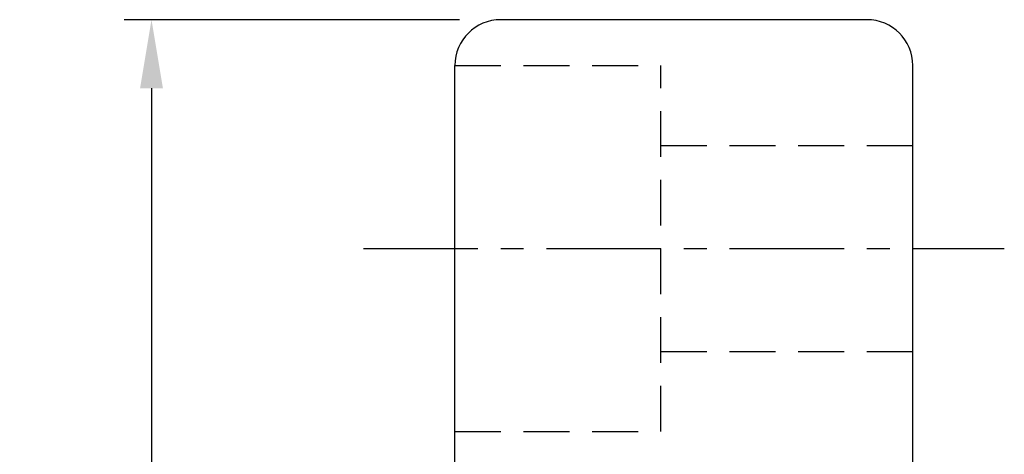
# Model space of a CAD drawing. Extents: x -456 to 346, y -296 to 220.
# Tile 61 of 61: x 51 to 72, y 68 to 78. Entities that reach past the tile are written whole.
import ezdxf

# ---------------------------------------------------------------- set-up
doc = ezdxf.new("R2010")
doc.units = 0
doc.header["$LTSCALE"] = 2
doc.header["$MEASUREMENT"] = 0
doc.header["$PDMODE"] = 2
doc.linetypes.add('CENTER', pattern=[2, 1.25, -0.25, 0.25, -0.25])
doc.linetypes.add('DASHED', pattern=[0.75, 0.5, -0.25])
doc.layers.get('DEFPOINTS').update_dxf_attribs({"linetype": 'CONTINUOUS'})
for name, color, linetype in [('CL', 1, 'CENTER'), ('DIM', 4, 'CONTINUOUS'), ('HID', 2, 'DASHED'), ('OUT', 3, 'CONTINUOUS')]:
    doc.layers.add(name, color=color, linetype=linetype)
doc.styles.add('DIM-7', font='SIMPLEX.shx', dxfattribs={"width": 0.7, "bigfont": 'chineset.shx'})
doc.dimstyles.new('CNS', dxfattribs={"dimtxt": 3.5, "dimasz": 2.5, "dimexe": 1, "dimexo": 1.5, "dimgap": 0.09, "dimtad": 0, "dimdsep": 46, "dimtxsty": 'DIM-7', "dimcen": 0.09, "dimclrd": 1, "dimclre": 1, "dimclrt": 4, "dimadec": 0, "dimazin": 0, "dimtfac": 1, "dimtix": 1, "dimtmove": 2, "dimatfit": 3, "dimfxl": 0, "dimtvp": 0.971429, "dimtolj": 1, "dimarcsym": 0})

# ---------------------------------------------------------------- blocks, each defined once
blk = doc.blocks.new('*D223')
at = {"layer": 'DEFPOINTS', "color": 0, "linetype": 'Continuous'}
for p in [(61.299, 77.961), (53.671, 31.961), (61.299, 31.961)]:
    blk.add_point(p, dxfattribs=at)
at = {"layer": 'DIM', "linetype": 'Continuous', "lineweight": -2}
for p, q in [((60.399, 77.961), (53.071, 77.961)), ((53.671, 76.461), (53.671, 33.461)), ((60.399, 31.961), (53.071, 31.961))]:
    blk.add_line(p, q, dxfattribs=at)
at = {"layer": 'DIM', "linetype": 'Continuous'}
for points in [[(53.421, 76.461), (53.921, 76.461), (53.671, 77.961)], [(53.421, 33.461), (53.921, 33.461), (53.671, 31.961)]]:
    blk.add_solid(points, dxfattribs=at)
at = {"layer": 'DIM', "linetype": 'Continuous', "insert": (52.141, 54.961), "char_height": 2.1, "attachment_point": 5, "rotation": 90, "style": 'DIM-7'}
blk.add_mtext('\\A1;%%C46', dxfattribs=at)

msp = doc.modelspace()

# ---------------------------------------------------------------- linework, layer by layer
at = {"layer": 'CL', "linetype": 'CENTER'}
msp.add_line((58.299, 72.961), (72.299, 72.961), dxfattribs=at)
at = {"layer": 'HID', "linetype": 'DASHED'}
for p, q in [((60.299, 76.961), (64.799, 76.961)), ((64.799, 68.961), (64.799, 76.961)), ((64.799, 75.211), (70.299, 75.211)), ((64.799, 70.711), (70.299, 70.711)), ((60.299, 68.961), (64.799, 68.961))]:
    msp.add_line(p, q, dxfattribs=at)
at = {"layer": 'OUT', "linetype": 'Continuous'}
for p, q in [((69.299, 77.961), (61.299, 77.961)), ((60.299, 32.961), (60.299, 76.961)), ((70.299, 32.961), (70.299, 76.961))]:
    msp.add_line(p, q, dxfattribs=at)
for centre, start, end in [((61.299, 76.961), 90, 180), ((69.299, 76.961), 0, 90)]:
    msp.add_arc(centre, 1, start, end, dxfattribs=at)

# ---------------------------------------------------------------- dimensions: what is measured, and where the dimension line sits
at = {"layer": 'DIM', "linetype": 'Continuous'}
dim = msp.add_linear_dim(base=(53.671, 31.961), p1=(61.299, 77.961), p2=(61.299, 31.961), angle=90, text='%%C<>', dimstyle='CNS', override={"dimscale": 0.6, "dimgap": 0.8, "dimtad": 1, "dimclrd": 256, "dimclre": 256, "dimclrt": 256, "dimtp": -0.009, "dimtm": 0.025, "dimtfac": 0.6, "dimtdec": 3, "dimtmove": 1}, dxfattribs=at)
dim.commit()
dim.dimension.update_dxf_attribs({"geometry": '*D223', "text_midpoint": (52.141, 54.961)})

doc.saveas('drawing.dxf')
